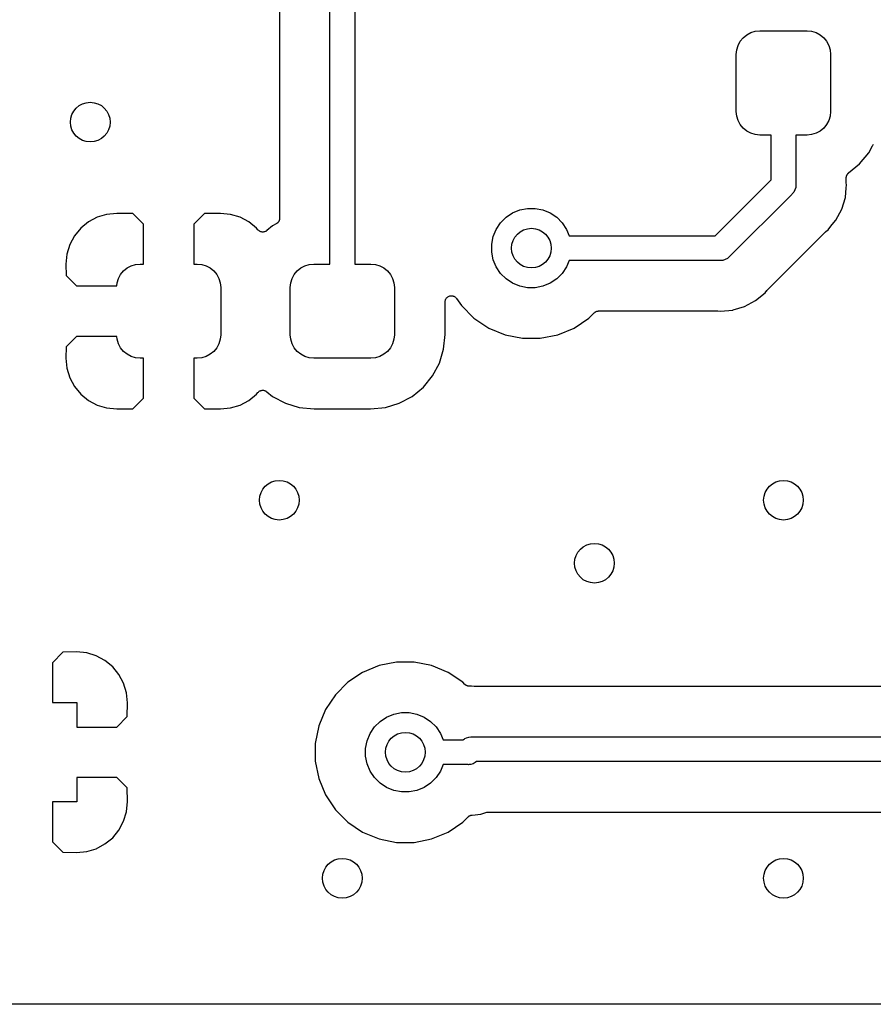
# Model space of a CAD drawing. Extents: x 1 to 139, y -76 to -1.
# Tile 12 of 51: x 30 to 38, y -76 to -66. Entities that reach past the tile are written whole.
import ezdxf

# ---------------------------------------------------------------- set-up
doc = ezdxf.new("R2010")
doc.units = 0
doc.header["$MEASUREMENT"] = 0
doc.layers.add('BLACK', color=7, linetype='CONTINUOUS')

msp = doc.modelspace()

# ---------------------------------------------------------------- linework, layer by layer
at = {"layer": 'BLACK', "linetype": 'CONTINUOUS'}
for p, q in [((32.895, -68.105), (32.895, -64.6748)), ((33.145, -64.6748), (33.145, -68.105)), ((32.387, -65.059), (32.387, -67.6451)), ((37.0956, -65.795), (37.1366, -65.7731)), ((37.1366, -65.7731), (37.1812, -65.7596)), ((37.1812, -65.7596), (37.2275, -65.755)), ((37.2275, -65.755), (37.7025, -65.755)), ((37.7025, -65.755), (37.7488, -65.7596)), ((37.7488, -65.7596), (37.7934, -65.7731)), ((37.7934, -65.7731), (37.8344, -65.795)), ((37.0081, -65.9016), (37.03, -65.8606)), ((37.03, -65.8606), (37.0596, -65.8246)), ((37.0596, -65.8246), (37.0956, -65.795)), ((37.8344, -65.795), (37.8704, -65.8246)), ((37.8704, -65.8246), (37.9, -65.8606)), ((37.9, -65.8606), (37.9219, -65.9016)), ((36.99, -65.9925), (36.9946, -65.9462)), ((36.9946, -65.9462), (37.0081, -65.9016)), ((37.9219, -65.9016), (37.9354, -65.9462)), ((37.9354, -65.9462), (37.94, -65.9925)), ((36.99, -66.5675), (36.99, -65.9925)), ((37.94, -65.9925), (37.94, -66.5675)), ((36.9946, -66.6138), (36.99, -66.5675)), ((37.94, -66.5675), (37.9354, -66.6138)), ((37.0081, -66.6584), (36.9946, -66.6138)), ((37.03, -66.6994), (37.0081, -66.6584)), ((37.9219, -66.6584), (37.9, -66.6994)), ((37.9354, -66.6138), (37.9219, -66.6584)), ((37.0596, -66.7354), (37.03, -66.6994)), ((37.0956, -66.765), (37.0596, -66.7354)), ((37.1366, -66.7869), (37.0956, -66.765)), ((37.8344, -66.765), (37.7934, -66.7869)), ((37.8704, -66.7354), (37.8344, -66.765)), ((37.9, -66.6994), (37.8704, -66.7354)), ((37.1812, -66.8004), (37.1366, -66.7869)), ((37.2275, -66.805), (37.1812, -66.8004)), ((37.34, -66.805), (37.2275, -66.805)), ((37.34, -67.2582), (37.34, -66.805)), ((37.7025, -66.805), (37.59, -66.805)), ((37.59, -66.805), (37.59, -67.3039)), ((37.7488, -66.8004), (37.7025, -66.805)), ((37.7934, -66.7869), (37.7488, -66.8004)), ((38.3244, -66.983), (38.3615, -66.9136)), ((38.3615, -66.9136), (38.3618, -66.9131)), ((38.3618, -66.9131), (38.3619, -66.9129)), ((38.3618, -66.9131), (38.3618, -66.9131)), ((38.3618, -66.9131), (38.3618, -66.9131)), ((38.3619, -66.9129), (38.3654, -66.9079)), ((38.3654, -66.9079), (38.3688, -66.9029)), ((38.3688, -66.9029), (38.3689, -66.9028)), ((38.3689, -66.9027), (38.3732, -66.8985)), ((38.3689, -66.9028), (38.3689, -66.9027)), ((38.2314, -67.0964), (38.3244, -66.983)), ((38.1212, -67.1868), (38.2314, -67.0964)), ((36.7782, -67.82), (37.34, -67.2582)), ((38.098, -67.235), (38.0983, -67.2322)), ((38.098, -67.2359), (38.098, -67.235)), ((38.098, -67.2758), (38.098, -67.2359)), ((38.0983, -67.2294), (38.099, -67.2261)), ((38.0983, -67.2322), (38.0983, -67.2294)), ((38.099, -67.2261), (38.0994, -67.2227)), ((38.0994, -67.2227), (38.1002, -67.22)), ((38.1002, -67.22), (38.1008, -67.2173)), ((38.1008, -67.2173), (38.1021, -67.2141)), ((38.1021, -67.2141), (38.1031, -67.2109)), ((38.1031, -67.2109), (38.1045, -67.2084)), ((38.1045, -67.2084), (38.1056, -67.2059)), ((38.1056, -67.2059), (38.1075, -67.203)), ((38.1075, -67.203), (38.1091, -67.2)), ((38.1091, -67.2), (38.1109, -67.1979)), ((38.1109, -67.1979), (38.1124, -67.1956)), ((38.1124, -67.1956), (38.1149, -67.1931)), ((38.1149, -67.1931), (38.1171, -67.1905)), ((38.1171, -67.1905), (38.1192, -67.1888)), ((38.1192, -67.1888), (38.1212, -67.1868)), ((37.581, -67.3581), (37.5694, -67.3798)), ((37.5882, -67.3345), (37.581, -67.3581)), ((37.5883, -67.3334), (37.5882, -67.3345)), ((37.59, -67.3161), (37.5883, -67.3334)), ((37.59, -67.3039), (37.5906, -67.31)), ((37.5906, -67.31), (37.59, -67.3161)), ((37.59, -67.3161), (37.59, -67.3161)), ((38.0888, -67.4341), (38.0983, -67.338)), ((38.0983, -67.2784), (38.098, -67.2758)), ((38.0982, -67.2811), (38.0983, -67.2784)), ((38.0983, -67.282), (38.0982, -67.2811)), ((38.1011, -67.31), (38.0983, -67.282)), ((38.0983, -67.338), (38.1011, -67.31)), ((38.0983, -67.338), (38.0983, -67.338)), ((37.5491, -67.4027), (36.9227, -68.029)), ((37.5538, -67.3988), (37.5491, -67.4027)), ((37.5577, -67.3941), (37.5538, -67.3988)), ((37.5694, -67.3798), (37.5577, -67.3941)), ((37.5577, -67.3941), (37.5577, -67.3941)), ((38.0526, -67.5534), (38.0888, -67.4341)), ((34.7355, -67.5905), (34.8083, -67.5604)), ((34.8083, -67.5604), (34.8856, -67.545)), ((34.8856, -67.545), (34.9644, -67.545)), ((34.9644, -67.545), (35.0417, -67.5604)), ((35.0417, -67.5604), (35.1145, -67.5905)), ((37.9939, -67.6634), (38.0526, -67.5534)), ((30.5497, -67.6334), (30.4614, -67.6806)), ((30.6454, -67.6043), (30.5497, -67.6334)), ((30.7477, -67.5943), (30.6454, -67.6043)), ((30.9099, -67.5966), (30.7477, -67.5943)), ((31.016, -67.7027), (30.9099, -67.5966)), ((31.6301, -67.5966), (31.524, -67.7027)), ((31.7923, -67.5943), (31.6301, -67.5966)), ((31.8946, -67.6043), (31.7923, -67.5943)), ((31.9903, -67.6334), (31.8946, -67.6043)), ((32.0786, -67.6806), (31.9903, -67.6334)), ((32.3829, -67.6669), (32.3819, -67.6701)), ((32.3842, -67.6637), (32.3829, -67.6669)), ((32.3848, -67.661), (32.3842, -67.6637)), ((32.3856, -67.6583), (32.3848, -67.661)), ((32.386, -67.6549), (32.3856, -67.6583)), ((32.3867, -67.6516), (32.386, -67.6549)), ((32.387, -67.646), (32.3867, -67.6488)), ((32.3867, -67.6488), (32.3867, -67.6516)), ((32.387, -67.6451), (32.387, -67.646)), ((34.6143, -67.69), (34.67, -67.6343)), ((34.67, -67.6343), (34.7355, -67.5905)), ((35.1145, -67.5905), (35.18, -67.6343)), ((35.18, -67.6343), (35.2357, -67.69)), ((37.9574, -67.7078), (37.9939, -67.6634)), ((30.3841, -67.7441), (30.3206, -67.8214)), ((30.4614, -67.6806), (30.3841, -67.7441)), ((31.016, -68.105), (31.016, -67.7027)), ((31.524, -67.7027), (31.524, -68.105)), ((32.1559, -67.7441), (32.0786, -67.6806)), ((32.169, -67.7599), (32.1559, -67.7441)), ((32.1733, -67.7642), (32.169, -67.7599)), ((32.1774, -67.7684), (32.1733, -67.7642)), ((32.1776, -67.7685), (32.1774, -67.7684)), ((32.1777, -67.7687), (32.1776, -67.7685)), ((32.317, -67.7206), (32.2583, -67.7687)), ((32.3534, -67.7011), (32.317, -67.7206)), ((32.3558, -67.6995), (32.3534, -67.7011)), ((32.3583, -67.6982), (32.3558, -67.6995)), ((32.3609, -67.6961), (32.3583, -67.6982)), ((32.3637, -67.6942), (32.3609, -67.6961)), ((32.3657, -67.6922), (32.3637, -67.6942)), ((32.3679, -67.6905), (32.3657, -67.6922)), ((32.3701, -67.6879), (32.3679, -67.6905)), ((32.3725, -67.6855), (32.3701, -67.6879)), ((32.3741, -67.6831), (32.3725, -67.6855)), ((32.3759, -67.681), (32.3741, -67.6831)), ((32.3775, -67.678), (32.3759, -67.681)), ((32.3794, -67.6752), (32.3775, -67.678)), ((32.3805, -67.6726), (32.3794, -67.6752)), ((32.3819, -67.6701), (32.3805, -67.6726)), ((34.5404, -67.8283), (34.5705, -67.7555)), ((34.5705, -67.7555), (34.6143, -67.69)), ((35.2357, -67.69), (35.2795, -67.7555)), ((35.2795, -67.7555), (35.3062, -67.82)), ((37.893, -67.7776), (37.9148, -67.7598)), ((37.9148, -67.7598), (37.9326, -67.738)), ((37.9326, -67.738), (37.9327, -67.7379)), ((37.9327, -67.7379), (37.9574, -67.7078)), ((30.3206, -67.8214), (30.2734, -67.9097)), ((32.1828, -67.772), (32.1777, -67.7687)), ((32.1876, -67.7754), (32.1828, -67.772)), ((32.1878, -67.7754), (32.1876, -67.7754)), ((32.188, -67.7756), (32.1878, -67.7754)), ((32.1935, -67.7778), (32.188, -67.7756)), ((32.199, -67.7802), (32.1935, -67.7778)), ((32.1993, -67.7803), (32.199, -67.7802)), ((32.1995, -67.7803), (32.1993, -67.7803)), ((32.2052, -67.7815), (32.1995, -67.7803)), ((32.2112, -67.7827), (32.2052, -67.7815)), ((32.2114, -67.7828), (32.2112, -67.7827)), ((32.2116, -67.7828), (32.2114, -67.7828)), ((32.2175, -67.7828), (32.2116, -67.7828)), ((32.2236, -67.7829), (32.2175, -67.7828)), ((32.2238, -67.7828), (32.2236, -67.7829)), ((32.224, -67.7828), (32.2238, -67.7828)), ((32.2299, -67.7817), (32.224, -67.7828)), ((32.2357, -67.7806), (32.2299, -67.7817)), ((32.2359, -67.7805), (32.2357, -67.7806)), ((32.2362, -67.7805), (32.2359, -67.7805)), ((32.2417, -67.7782), (32.2362, -67.7805)), ((32.2472, -67.776), (32.2417, -67.7782)), ((32.2474, -67.7759), (32.2472, -67.776)), ((32.2476, -67.7758), (32.2474, -67.7759)), ((32.2527, -67.7725), (32.2476, -67.7758)), ((32.2576, -67.7693), (32.2527, -67.7725)), ((32.258, -67.769), (32.2576, -67.7693)), ((32.2583, -67.7687), (32.258, -67.769)), ((32.258, -67.769), (32.258, -67.769)), ((32.258, -67.769), (32.258, -67.769)), ((34.525, -67.9056), (34.5404, -67.8283)), ((35.3062, -67.82), (36.7782, -67.82)), ((37.3018, -68.3684), (37.8884, -67.7818)), ((37.8884, -67.7818), (37.889, -67.7812)), ((37.889, -67.7812), (37.8911, -67.7795)), ((37.8911, -67.7795), (37.893, -67.7776)), ((30.2734, -67.9097), (30.2443, -68.0054)), ((34.525, -67.9844), (34.525, -67.9056)), ((30.2443, -68.0054), (30.2343, -68.1075)), ((34.5404, -68.0617), (34.525, -67.9844)), ((34.5705, -68.1345), (34.5404, -68.0617)), ((36.8781, -68.061), (36.8545, -68.0682)), ((36.8998, -68.0494), (36.8781, -68.061)), ((36.9188, -68.0338), (36.8998, -68.0494)), ((36.9227, -68.029), (36.9188, -68.0338)), ((30.2343, -68.1075), (30.2365, -68.2198)), ((30.8146, -68.1746), (30.8506, -68.145)), ((30.8506, -68.145), (30.8916, -68.1231)), ((30.8916, -68.1231), (30.9362, -68.1096)), ((30.9362, -68.1096), (30.9825, -68.105)), ((30.9825, -68.105), (31.016, -68.105)), ((31.524, -68.105), (31.5575, -68.105)), ((31.5575, -68.105), (31.6038, -68.1096)), ((31.6038, -68.1096), (31.6484, -68.1231)), ((31.6484, -68.1231), (31.6894, -68.145)), ((31.6894, -68.145), (31.7254, -68.1746)), ((32.5646, -68.1746), (32.6006, -68.145)), ((32.6006, -68.145), (32.6416, -68.1231)), ((32.6416, -68.1231), (32.6862, -68.1096)), ((32.6862, -68.1096), (32.7325, -68.105)), ((32.7325, -68.105), (32.895, -68.105)), ((33.145, -68.105), (33.3075, -68.105)), ((33.3075, -68.105), (33.3538, -68.1096)), ((33.3538, -68.1096), (33.3984, -68.1231)), ((33.3984, -68.1231), (33.4394, -68.145)), ((33.4394, -68.145), (33.4754, -68.1746)), ((34.6143, -68.2), (34.5705, -68.1345)), ((35.2795, -68.1345), (35.2357, -68.2)), ((35.3062, -68.07), (35.2795, -68.1345)), ((36.8239, -68.07), (35.3062, -68.07)), ((36.83, -68.0706), (36.8239, -68.07)), ((36.8361, -68.07), (36.83, -68.0706)), ((36.8545, -68.0682), (36.8361, -68.07)), ((36.8361, -68.07), (36.8361, -68.07)), ((30.2365, -68.2198), (30.3427, -68.326)), ((30.7496, -68.2962), (30.7631, -68.2516)), ((30.7631, -68.2516), (30.785, -68.2106)), ((30.785, -68.2106), (30.8146, -68.1746)), ((31.7254, -68.1746), (31.755, -68.2106)), ((31.755, -68.2106), (31.7769, -68.2516)), ((31.7769, -68.2516), (31.7904, -68.2962)), ((32.4996, -68.2962), (32.5131, -68.2516)), ((32.5131, -68.2516), (32.535, -68.2106)), ((32.535, -68.2106), (32.5646, -68.1746)), ((33.4754, -68.1746), (33.505, -68.2106)), ((33.505, -68.2106), (33.5269, -68.2516)), ((33.5269, -68.2516), (33.5404, -68.2962)), ((34.67, -68.2557), (34.6143, -68.2)), ((34.7355, -68.2995), (34.67, -68.2557)), ((35.18, -68.2557), (35.1145, -68.2995)), ((35.2357, -68.2), (35.18, -68.2557)), ((30.3427, -68.326), (30.7466, -68.326)), ((30.7466, -68.326), (30.7496, -68.2962)), ((31.7904, -68.2962), (31.795, -68.3425)), ((31.795, -68.3425), (31.795, -68.8175)), ((32.495, -68.3425), (32.4996, -68.2962)), ((32.495, -68.8175), (32.495, -68.3425)), ((33.5404, -68.2962), (33.545, -68.3425)), ((33.545, -68.3425), (33.545, -68.8175)), ((34.8083, -68.3296), (34.7355, -68.2995)), ((34.8856, -68.345), (34.8083, -68.3296)), ((34.9644, -68.345), (34.8856, -68.345)), ((35.0417, -68.3296), (34.9644, -68.345)), ((35.1145, -68.2995), (35.0417, -68.3296)), ((34.059, -68.4686), (34.0608, -68.4629)), ((34.0608, -68.4629), (34.0609, -68.4629)), ((34.0609, -68.4628), (34.0638, -68.4575)), ((34.0609, -68.4629), (34.0609, -68.4628)), ((34.0638, -68.4575), (34.0668, -68.452)), ((34.0668, -68.452), (34.0669, -68.4519)), ((34.0668, -68.452), (34.0668, -68.452)), ((34.0669, -68.4519), (34.0709, -68.4472)), ((34.0709, -68.4472), (34.0747, -68.4425)), ((34.0747, -68.4425), (34.0748, -68.4425)), ((34.0748, -68.4424), (34.0799, -68.4383)), ((34.0748, -68.4425), (34.0748, -68.4424)), ((34.0799, -68.4383), (34.0844, -68.4347)), ((34.0844, -68.4347), (34.0844, -68.4347)), ((34.0844, -68.4347), (34.0845, -68.4347)), ((34.0845, -68.4347), (34.0901, -68.4317)), ((34.0901, -68.4317), (34.0953, -68.429)), ((34.0953, -68.429), (34.0954, -68.429)), ((34.0954, -68.429), (34.0955, -68.4289)), ((34.0955, -68.4289), (34.1016, -68.4271)), ((34.1016, -68.4271), (34.1072, -68.4254)), ((34.1072, -68.4254), (34.1073, -68.4254)), ((34.1073, -68.4254), (34.1074, -68.4254)), ((34.1074, -68.4254), (34.1134, -68.4249)), ((34.1134, -68.4249), (34.1195, -68.4243)), ((34.1195, -68.4243), (34.1196, -68.4243)), ((34.1196, -68.4243), (34.1197, -68.4243)), ((34.1197, -68.4243), (34.1256, -68.4249)), ((34.1256, -68.4249), (34.1319, -68.4256)), ((34.1319, -68.4256), (34.1319, -68.4256)), ((34.1319, -68.4256), (34.132, -68.4256)), ((34.132, -68.4256), (34.1379, -68.4274)), ((34.1379, -68.4274), (34.1437, -68.4292)), ((34.1437, -68.4292), (34.1438, -68.4292)), ((34.1438, -68.4292), (34.1439, -68.4292)), ((34.1439, -68.4292), (34.1491, -68.4321)), ((34.1491, -68.4321), (34.1546, -68.4351)), ((34.1546, -68.4351), (34.1547, -68.4351)), ((34.1547, -68.4351), (34.1548, -68.4351)), ((34.1548, -68.4351), (34.1594, -68.439)), ((34.1594, -68.439), (34.1642, -68.4429)), ((34.1642, -68.4429), (34.1643, -68.443)), ((34.1643, -68.443), (34.1643, -68.443)), ((34.1643, -68.443), (34.168, -68.4475)), ((34.168, -68.4475), (34.1721, -68.4525)), ((34.1721, -68.4525), (34.2197, -68.5238)), ((37.1834, -68.4739), (37.2798, -68.3948)), ((37.2798, -68.3948), (37.2976, -68.373)), ((37.2976, -68.373), (37.2982, -68.3723)), ((37.2982, -68.3723), (37.3001, -68.3705)), ((37.3001, -68.3705), (37.3018, -68.3684)), ((34.0558, -68.4869), (34.0565, -68.4807)), ((34.0558, -68.4871), (34.0558, -68.4869)), ((34.0558, -68.4878), (34.0558, -68.4871)), ((34.0558, -68.4871), (34.0558, -68.4871)), ((34.0558, -68.4871), (34.0558, -68.4871)), ((34.0558, -68.8144), (34.0558, -68.4878)), ((34.0565, -68.4807), (34.0571, -68.4747)), ((34.0571, -68.4747), (34.0572, -68.4746)), ((34.0571, -68.4747), (34.0571, -68.4747)), ((34.0572, -68.4746), (34.059, -68.4686)), ((34.2197, -68.5238), (34.3462, -68.6503)), ((36.9595, -68.5672), (37.0734, -68.5326)), ((37.0734, -68.5326), (37.1834, -68.4739)), ((34.3462, -68.6503), (34.4949, -68.7497)), ((35.3551, -68.7497), (35.5038, -68.6503)), ((35.5038, -68.6503), (35.5575, -68.5966)), ((35.5575, -68.5966), (35.5577, -68.5964)), ((35.5577, -68.5964), (35.5581, -68.596)), ((35.5577, -68.5964), (35.5577, -68.5964)), ((35.5577, -68.5964), (35.5577, -68.5964)), ((35.5581, -68.596), (35.5628, -68.5923)), ((35.5628, -68.5923), (35.5673, -68.5886)), ((35.5673, -68.5886), (35.5676, -68.5885)), ((35.5676, -68.5885), (35.5678, -68.5882)), ((35.5678, -68.5882), (35.573, -68.5856)), ((35.573, -68.5856), (35.5782, -68.5828)), ((35.5782, -68.5828), (35.5785, -68.5827)), ((35.5785, -68.5827), (35.5788, -68.5825)), ((35.5788, -68.5825), (35.5845, -68.5809)), ((35.5845, -68.5809), (35.5901, -68.5792)), ((35.5901, -68.5792), (35.5904, -68.5792)), ((35.5904, -68.5792), (35.5907, -68.5791)), ((35.5907, -68.5791), (35.5966, -68.5786)), ((35.5966, -68.5786), (35.6024, -68.578)), ((35.6024, -68.578), (36.7958, -68.578)), ((36.7958, -68.578), (36.7967, -68.578)), ((36.7967, -68.578), (36.7993, -68.5783)), ((36.7993, -68.5783), (36.802, -68.5783)), ((36.802, -68.5783), (36.83, -68.5811)), ((36.83, -68.5811), (36.9541, -68.5688)), ((36.9541, -68.5688), (36.9595, -68.5672)), ((34.4949, -68.7497), (34.6601, -68.8181)), ((35.1899, -68.8181), (35.3551, -68.7497)), ((30.3427, -68.834), (30.2365, -68.9402)), ((30.7466, -68.834), (30.3427, -68.834)), ((30.7496, -68.8638), (30.7466, -68.834)), ((31.795, -68.8175), (31.7904, -68.8638)), ((32.4996, -68.8638), (32.495, -68.8175)), ((33.545, -68.8175), (33.5404, -68.8638)), ((34.0411, -68.9634), (34.0558, -68.8144)), ((34.6601, -68.8181), (34.8356, -68.853)), ((34.8356, -68.853), (35.0144, -68.853)), ((35.0144, -68.853), (35.1899, -68.8181)), ((30.2365, -68.9402), (30.2343, -69.0525)), ((30.7631, -68.9084), (30.7496, -68.8638)), ((30.785, -68.9494), (30.7631, -68.9084)), ((30.8146, -68.9854), (30.785, -68.9494)), ((31.755, -68.9494), (31.7254, -68.9854)), ((31.7769, -68.9084), (31.755, -68.9494)), ((31.7904, -68.8638), (31.7769, -68.9084)), ((32.5131, -68.9084), (32.4996, -68.8638)), ((32.535, -68.9494), (32.5131, -68.9084)), ((32.5646, -68.9854), (32.535, -68.9494)), ((33.505, -68.9494), (33.4754, -68.9854)), ((33.5269, -68.9084), (33.505, -68.9494)), ((33.5404, -68.8638), (33.5269, -68.9084)), ((30.2343, -69.0525), (30.2443, -69.1546)), ((30.8506, -69.015), (30.8146, -68.9854)), ((30.8916, -69.0369), (30.8506, -69.015)), ((30.9362, -69.0504), (30.8916, -69.0369)), ((30.9825, -69.055), (30.9362, -69.0504)), ((31.016, -69.055), (30.9825, -69.055)), ((31.016, -69.4573), (31.016, -69.055)), ((31.5575, -69.055), (31.524, -69.055)), ((31.524, -69.055), (31.524, -69.4573)), ((31.6038, -69.0504), (31.5575, -69.055)), ((31.6484, -69.0369), (31.6038, -69.0504)), ((31.6894, -69.015), (31.6484, -69.0369)), ((31.7254, -68.9854), (31.6894, -69.015)), ((32.6006, -69.015), (32.5646, -68.9854)), ((32.6416, -69.0369), (32.6006, -69.015)), ((32.6862, -69.0504), (32.6416, -69.0369)), ((32.7325, -69.055), (32.6862, -69.0504)), ((33.3075, -69.055), (32.7325, -69.055)), ((33.3538, -69.0504), (33.3075, -69.055)), ((33.3984, -69.0369), (33.3538, -69.0504)), ((33.4394, -69.015), (33.3984, -69.0369)), ((33.4754, -68.9854), (33.4394, -69.015)), ((33.9985, -69.1037), (34.0411, -68.9634)), ((30.2443, -69.1546), (30.2734, -69.2503)), ((33.9294, -69.233), (33.9985, -69.1037)), ((30.2734, -69.2503), (30.3206, -69.3386)), ((33.8364, -69.3464), (33.9294, -69.233)), ((30.3206, -69.3386), (30.3841, -69.4159)), ((33.723, -69.4394), (33.8364, -69.3464)), ((30.3841, -69.4159), (30.4614, -69.4794)), ((32.0786, -69.4794), (32.1559, -69.4159)), ((32.1559, -69.4159), (32.169, -69.4001)), ((32.169, -69.4001), (32.1692, -69.3998)), ((32.1692, -69.3998), (32.1693, -69.3997)), ((32.1692, -69.3998), (32.1692, -69.3998)), ((32.1693, -69.3997), (32.1695, -69.3994)), ((32.1695, -69.3994), (32.1738, -69.3953)), ((32.1738, -69.3953), (32.1781, -69.391)), ((32.1781, -69.391), (32.1783, -69.3909)), ((32.1783, -69.3909), (32.1784, -69.3908)), ((32.1784, -69.3908), (32.1834, -69.3875)), ((32.1834, -69.3875), (32.1884, -69.3842)), ((32.1884, -69.3842), (32.1886, -69.3841)), ((32.1886, -69.3841), (32.1888, -69.384)), ((32.1888, -69.384), (32.1943, -69.3818)), ((32.1943, -69.3818), (32.1999, -69.3795)), ((32.1999, -69.3795), (32.2001, -69.3795)), ((32.2001, -69.3795), (32.2003, -69.3794)), ((32.2003, -69.3794), (32.2062, -69.3783)), ((32.2062, -69.3783), (32.212, -69.3772)), ((32.212, -69.3772), (32.2123, -69.3772)), ((32.2123, -69.3772), (32.2125, -69.3771)), ((32.2125, -69.3771), (32.2186, -69.3772)), ((32.2186, -69.3772), (32.2244, -69.3772)), ((32.2244, -69.3772), (32.2246, -69.3772)), ((32.2246, -69.3772), (32.2249, -69.3772)), ((32.2249, -69.3772), (32.2308, -69.3785)), ((32.2308, -69.3785), (32.2366, -69.3796)), ((32.2366, -69.3796), (32.2368, -69.3797)), ((32.2368, -69.3797), (32.237, -69.3798)), ((32.237, -69.3798), (32.2425, -69.3821)), ((32.2425, -69.3821), (32.248, -69.3844)), ((32.248, -69.3844), (32.2482, -69.3845)), ((32.2482, -69.3845), (32.2484, -69.3846)), ((32.2484, -69.3846), (32.2534, -69.388)), ((32.2534, -69.388), (32.2583, -69.3913)), ((32.2583, -69.3913), (32.317, -69.4394)), ((32.317, -69.4394), (32.4463, -69.5085)), ((33.5937, -69.5085), (33.723, -69.4394)), ((30.4614, -69.4794), (30.5497, -69.5266)), ((30.5497, -69.5266), (30.6454, -69.5556)), ((30.9099, -69.5634), (31.016, -69.4573)), ((31.524, -69.4573), (31.6301, -69.5634)), ((31.8946, -69.5556), (31.9903, -69.5266)), ((31.9903, -69.5266), (32.0786, -69.4794)), ((32.4463, -69.5085), (32.5866, -69.5511)), ((32.5866, -69.5511), (32.7356, -69.5658)), ((33.3044, -69.5658), (33.4534, -69.5511)), ((33.4534, -69.5511), (33.5937, -69.5085)), ((30.6454, -69.5556), (30.7477, -69.5657)), ((30.7477, -69.5657), (30.9099, -69.5634)), ((31.6301, -69.5634), (31.7923, -69.5657)), ((31.7923, -69.5657), (31.8946, -69.5556)), ((32.7356, -69.5658), (33.3044, -69.5658)), ((30.2051, -72.0166), (30.099, -72.1227)), ((30.3424, -72.0143), (30.2051, -72.0166)), ((30.4446, -72.0243), (30.3424, -72.0143)), ((30.5403, -72.0534), (30.4446, -72.0243)), ((30.099, -72.1227), (30.099, -72.525)), ((30.6286, -72.1006), (30.5403, -72.0534)), ((30.7059, -72.1641), (30.6286, -72.1006)), ((33.5656, -72.117), (33.3901, -72.1519)), ((33.7444, -72.117), (33.5656, -72.117)), ((33.9199, -72.1519), (33.7444, -72.117)), ((30.7694, -72.2414), (30.7059, -72.1641)), ((33.2249, -72.2203), (33.0762, -72.3197)), ((33.3901, -72.1519), (33.2249, -72.2203)), ((34.0851, -72.2203), (33.9199, -72.1519)), ((34.2338, -72.3197), (34.0851, -72.2203)), ((30.8166, -72.3297), (30.7694, -72.2414)), ((30.8456, -72.4254), (30.8166, -72.3297)), ((33.0762, -72.3197), (32.9497, -72.4462)), ((34.2557, -72.3416), (34.2338, -72.3197)), ((30.8557, -72.5276), (30.8456, -72.4254)), ((34.2578, -72.3433), (34.2557, -72.3416)), ((34.2598, -72.3453), (34.2578, -72.3433)), ((34.2626, -72.3473), (34.2598, -72.3453)), ((34.2653, -72.3494), (34.2626, -72.3473)), ((34.2677, -72.3508), (34.2653, -72.3494)), ((34.27, -72.3523), (34.2677, -72.3508)), ((34.2732, -72.3537), (34.27, -72.3523)), ((34.2762, -72.3553), (34.2732, -72.3537)), ((34.2789, -72.3561), (34.2762, -72.3553)), ((34.2814, -72.3572), (34.2789, -72.3561)), ((34.2848, -72.3579), (34.2814, -72.3572)), ((34.288, -72.3589), (34.2848, -72.3579)), ((34.2908, -72.3592), (34.288, -72.3589)), ((34.2935, -72.3598), (34.2908, -72.3592)), ((34.297, -72.3598), (34.2935, -72.3598)), ((34.3004, -72.3602), (34.297, -72.3598)), ((34.3031, -72.3599), (34.3004, -72.3602)), ((34.3059, -72.36), (34.3031, -72.3599)), ((34.3068, -72.3599), (34.3059, -72.36)), ((34.3204, -72.3585), (34.3068, -72.3599)), ((34.3484, -72.3613), (34.3204, -72.3585)), ((34.3511, -72.3613), (34.3484, -72.3613)), ((34.3537, -72.3616), (34.3511, -72.3613)), ((34.3546, -72.3616), (34.3537, -72.3616)), ((47.1507, -72.3616), (34.3546, -72.3616)), ((30.099, -72.525), (30.345, -72.525)), ((30.345, -72.525), (30.345, -72.771)), ((30.8534, -72.6649), (30.8557, -72.5276)), ((32.9497, -72.4462), (32.8503, -72.5949)), ((32.8503, -72.5949), (32.7819, -72.7601)), ((33.5383, -72.6404), (33.6156, -72.625)), ((33.6156, -72.625), (33.6944, -72.625)), ((33.6944, -72.625), (33.7717, -72.6404)), ((30.7473, -72.771), (30.8534, -72.6649)), ((33.3443, -72.77), (33.4, -72.7143)), ((33.4, -72.7143), (33.4655, -72.6705)), ((33.4655, -72.6705), (33.5383, -72.6404)), ((33.7717, -72.6404), (33.8445, -72.6705)), ((33.8445, -72.6705), (33.91, -72.7143)), ((33.91, -72.7143), (33.9657, -72.77)), ((30.345, -72.771), (30.7473, -72.771)), ((32.7819, -72.7601), (32.747, -72.9356)), ((33.3005, -72.8355), (33.3443, -72.77)), ((33.9657, -72.77), (34.0095, -72.8355)), ((33.255, -72.9856), (33.2704, -72.9083)), ((33.2704, -72.9083), (33.3005, -72.8355)), ((34.0095, -72.8355), (34.0362, -72.9)), ((34.0362, -72.9), (34.2386, -72.9)), ((34.2386, -72.9), (34.2425, -72.8968)), ((34.2425, -72.8968), (34.2506, -72.8902)), ((34.2506, -72.8902), (34.2551, -72.8878)), ((34.2551, -72.8878), (34.2723, -72.8786)), ((34.2723, -72.8786), (34.2959, -72.8714)), ((34.2959, -72.8714), (34.3143, -72.8696)), ((34.3143, -72.8696), (34.3204, -72.869)), ((34.3143, -72.8696), (34.3143, -72.8696)), ((34.3204, -72.869), (34.3265, -72.8696)), ((34.3265, -72.8696), (50.4928, -72.8696)), ((32.747, -72.9356), (32.747, -73.1144)), ((33.255, -73.0644), (33.255, -72.9856)), ((32.747, -73.1144), (32.7819, -73.2899)), ((33.2704, -73.1417), (33.255, -73.0644)), ((34.3718, -73.1196), (34.3598, -73.1294)), ((50.447, -73.1196), (34.3718, -73.1196)), ((33.3005, -73.2145), (33.2704, -73.1417)), ((33.3443, -73.28), (33.3005, -73.2145)), ((34.0095, -73.2145), (33.9657, -73.28)), ((34.0362, -73.15), (34.0095, -73.2145)), ((34.2839, -73.15), (34.0362, -73.15)), ((34.29, -73.1506), (34.2839, -73.15)), ((34.2961, -73.15), (34.29, -73.1506)), ((34.3145, -73.1482), (34.2961, -73.15)), ((34.2961, -73.15), (34.2961, -73.15)), ((34.3381, -73.141), (34.3145, -73.1482)), ((34.3598, -73.1294), (34.3381, -73.141)), ((30.345, -73.279), (30.345, -73.525)), ((30.7473, -73.279), (30.345, -73.279)), ((30.8534, -73.3851), (30.7473, -73.279)), ((32.7819, -73.2899), (32.8503, -73.4551)), ((33.4, -73.3357), (33.3443, -73.28)), ((33.9657, -73.28), (33.91, -73.3357)), ((30.8557, -73.5224), (30.8534, -73.3851)), ((33.4655, -73.3795), (33.4, -73.3357)), ((33.5383, -73.4096), (33.4655, -73.3795)), ((33.6156, -73.425), (33.5383, -73.4096)), ((33.7717, -73.4096), (33.6944, -73.425)), ((33.8445, -73.3795), (33.7717, -73.4096)), ((33.91, -73.3357), (33.8445, -73.3795)), ((30.8456, -73.6246), (30.8557, -73.5224)), ((32.8503, -73.4551), (32.9497, -73.6038)), ((33.6944, -73.425), (33.6156, -73.425)), ((30.345, -73.525), (30.099, -73.525)), ((30.099, -73.525), (30.099, -73.9273)), ((32.9497, -73.6038), (33.0762, -73.7303)), ((30.7694, -73.8086), (30.8166, -73.7203)), ((30.8166, -73.7203), (30.8456, -73.6246)), ((34.2338, -73.7303), (34.2884, -73.6757)), ((34.2884, -73.6757), (34.289, -73.6751)), ((34.289, -73.6751), (34.2912, -73.6734)), ((34.2912, -73.6734), (34.2931, -73.6714)), ((34.2931, -73.6714), (34.296, -73.6695)), ((34.296, -73.6695), (34.2987, -73.6673)), ((34.2987, -73.6673), (34.3012, -73.6661)), ((34.3012, -73.6661), (34.3035, -73.6646)), ((34.3035, -73.6646), (34.3067, -73.6632)), ((34.3067, -73.6632), (34.3097, -73.6616)), ((34.3097, -73.6616), (34.3124, -73.6609)), ((34.3124, -73.6609), (34.3149, -73.6598)), ((34.3149, -73.6598), (34.3183, -73.6592)), ((34.3183, -73.6592), (34.3216, -73.6582)), ((34.3216, -73.6582), (34.3244, -73.6579)), ((34.3244, -73.6579), (34.3271, -73.6574)), ((34.3271, -73.6574), (34.4141, -73.6488)), ((34.4141, -73.6488), (34.4446, -73.6396)), ((34.4446, -73.6396), (34.4751, -73.6303)), ((34.4751, -73.6303), (34.4759, -73.6301)), ((34.4759, -73.6301), (34.4786, -73.6296)), ((34.4786, -73.6296), (34.4812, -73.6288)), ((34.4812, -73.6288), (34.4847, -73.6285)), ((34.4847, -73.6285), (34.4881, -73.6278)), ((34.4881, -73.6278), (34.4908, -73.6279)), ((34.4908, -73.6279), (34.4935, -73.6276)), ((34.4935, -73.6276), (50.3028, -73.6276)), ((30.7059, -73.8859), (30.7694, -73.8086)), ((33.0762, -73.7303), (33.2249, -73.8297)), ((34.0851, -73.8297), (34.2338, -73.7303)), ((30.6286, -73.9494), (30.7059, -73.8859)), ((33.2249, -73.8297), (33.3901, -73.8981)), ((33.3901, -73.8981), (33.5656, -73.933)), ((33.7444, -73.933), (33.9199, -73.8981)), ((33.9199, -73.8981), (34.0851, -73.8297)), ((30.099, -73.9273), (30.2051, -74.0334)), ((30.4446, -74.0256), (30.5403, -73.9966)), ((30.5403, -73.9966), (30.6286, -73.9494)), ((33.5656, -73.933), (33.7444, -73.933)), ((30.2051, -74.0334), (30.3424, -74.0357)), ((30.3424, -74.0357), (30.4446, -74.0256)), ((104.076, -75.565), (6.16231, -75.565))]:
    msp.add_line(p, q, dxfattribs=at)
at = {"layer": 'BLACK'}
for centre in [(30.48, -66.675), (34.925, -67.945), (32.385, -70.485), (37.465, -70.485), (35.56, -71.12), (33.655, -73.025), (33.02, -74.295), (37.465, -74.295)]:
    msp.add_circle(centre, 0.2, dxfattribs=at)

doc.saveas('drawing.dxf')
